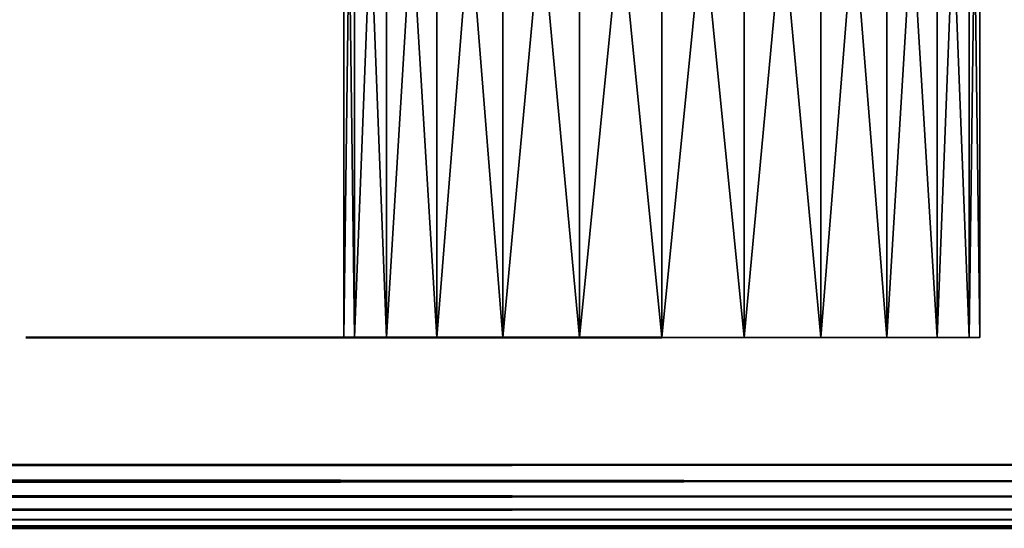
# Model space of a CAD drawing. Header units: millimetres. Extents: x 0 to 359, y -334 to 1.
# Tile 176 of 216: x 328.4 to 343.88, y -312.5 to -304.5. Entities that reach past the tile are written whole.
import ezdxf

# ---------------------------------------------------------------- set-up
doc = ezdxf.new("R2010")
doc.units = ezdxf.units.MM
doc.header["$MEASUREMENT"] = 0
doc.layers.add('0 Misc', color=7, linetype='Continuous', lineweight=35)
doc.layers.add('10 Raster Images', color=7, linetype='Continuous', lineweight=35)

msp = doc.modelspace()

# ---------------------------------------------------------------- linework, layer by layer
at = {"layer": '0 Misc', "color": 160, "linetype": 'Continuous', "lineweight": 25}
for p, q in [((343.33, -309.5, 36.706), (333.5, -309.5, 38)), ((343.5, -309.5, 38), (333.5, -309.5, 38)), ((343.33, -309.5, 68.706), (333.5, -309.5, 70)), ((343.5, -309.5, 70), (333.5, -309.5, 70)), ((343.33, -309.5, 201.706), (333.5, -309.5, 203)), ((343.5, -309.5, 203), (333.5, -309.5, 203)), ((343.33, -309.5, 204.294), (333.5, -309.5, 203)), ((343.33, -309.5, 233.706), (333.5, -309.5, 235)), ((343.5, -309.5, 235), (333.5, -309.5, 235)), ((342.83, -309.5, 35.5), (333.67, -309.5, 36.706)), ((343.33, -309.5, 36.706), (333.67, -309.5, 36.706)), ((343.5, -309.5, 38), (333.67, -309.5, 39.294)), ((343.33, -309.5, 39.294), (333.67, -309.5, 39.294)), ((342.83, -309.5, 67.5), (333.67, -309.5, 68.706)), ((343.33, -309.5, 68.706), (333.67, -309.5, 68.706)), ((343.5, -309.5, 70), (333.67, -309.5, 71.294)), ((343.33, -309.5, 71.294), (333.67, -309.5, 71.294)), ((342.83, -309.5, 200.5), (333.67, -309.5, 201.706)), ((343.33, -309.5, 201.706), (333.67, -309.5, 201.706)), ((343.33, -309.5, 204.294), (333.67, -309.5, 204.294)), ((342.83, -309.5, 232.5), (333.67, -309.5, 233.706)), ((343.33, -309.5, 233.706), (333.67, -309.5, 233.706)), ((343.5, -309.5, 235), (333.67, -309.5, 236.294)), ((343.33, -309.5, 236.294), (333.67, -309.5, 236.294)), ((342.036, -309.5, 34.464), (334.17, -309.5, 35.5)), ((342.83, -309.5, 35.5), (334.17, -309.5, 35.5)), ((343.33, -309.5, 39.294), (334.17, -309.5, 40.5)), ((342.83, -309.5, 40.5), (334.17, -309.5, 40.5)), ((342.036, -309.5, 66.464), (334.17, -309.5, 67.5)), ((342.83, -309.5, 67.5), (334.17, -309.5, 67.5)), ((343.33, -309.5, 71.294), (334.17, -309.5, 72.5)), ((342.83, -309.5, 72.5), (334.17, -309.5, 72.5)), ((342.036, -309.5, 199.464), (334.17, -309.5, 200.5)), ((342.83, -309.5, 200.5), (334.17, -309.5, 200.5)), ((343.33, -309.5, 204.294), (334.17, -309.5, 205.5)), ((342.83, -309.5, 205.5), (334.17, -309.5, 205.5)), ((342.036, -309.5, 231.464), (334.17, -309.5, 232.5)), ((342.83, -309.5, 232.5), (334.17, -309.5, 232.5)), ((343.33, -309.5, 236.294), (334.17, -309.5, 237.5)), ((342.83, -309.5, 237.5), (334.17, -309.5, 237.5)), ((341, -309.5, 33.67), (334.964, -309.5, 34.464)), ((342.036, -309.5, 34.464), (334.964, -309.5, 34.464)), ((342.83, -309.5, 40.5), (334.964, -309.5, 41.536)), ((342.036, -309.5, 41.536), (334.964, -309.5, 41.536)), ((341, -309.5, 65.67), (334.964, -309.5, 66.464)), ((342.036, -309.5, 66.464), (334.964, -309.5, 66.464)), ((342.83, -309.5, 72.5), (334.964, -309.5, 73.536)), ((342.036, -309.5, 73.536), (334.964, -309.5, 73.536)), ((341, -309.5, 198.67), (334.964, -309.5, 199.464)), ((342.036, -309.5, 199.464), (334.964, -309.5, 199.464)), ((342.83, -309.5, 205.5), (334.964, -309.5, 206.536)), ((342.036, -309.5, 206.536), (334.964, -309.5, 206.536)), ((341, -309.5, 230.67), (334.964, -309.5, 231.464)), ((342.036, -309.5, 231.464), (334.964, -309.5, 231.464)), ((342.83, -309.5, 237.5), (334.964, -309.5, 238.536)), ((342.036, -309.5, 238.536), (334.964, -309.5, 238.536)), ((339.794, -309.5, 33.17), (336, -309.5, 33.67)), ((341, -309.5, 33.67), (336, -309.5, 33.67)), ((342.036, -309.5, 41.536), (336, -309.5, 42.33)), ((341, -309.5, 42.33), (336, -309.5, 42.33)), ((339.794, -309.5, 65.17), (336, -309.5, 65.67)), ((341, -309.5, 65.67), (336, -309.5, 65.67)), ((342.036, -309.5, 73.536), (336, -309.5, 74.33)), ((341, -309.5, 74.33), (336, -309.5, 74.33)), ((339.794, -309.5, 198.17), (336, -309.5, 198.67)), ((341, -309.5, 198.67), (336, -309.5, 198.67)), ((342.036, -309.5, 206.536), (336, -309.5, 207.33)), ((341, -309.5, 207.33), (336, -309.5, 207.33)), ((339.794, -309.5, 230.17), (336, -309.5, 230.67)), ((341, -309.5, 230.67), (336, -309.5, 230.67)), ((342.036, -309.5, 238.536), (336, -309.5, 239.33)), ((341, -309.5, 239.33), (336, -309.5, 239.33)), ((339.794, -309.5, 33.17), (337.206, -309.5, 33.17)), ((341, -309.5, 42.33), (337.206, -309.5, 42.83)), ((339.794, -309.5, 42.83), (337.206, -309.5, 42.83)), ((339.794, -309.5, 65.17), (337.206, -309.5, 65.17)), ((341, -309.5, 74.33), (337.206, -309.5, 74.83)), ((339.794, -309.5, 74.83), (337.206, -309.5, 74.83)), ((339.794, -309.5, 198.17), (337.206, -309.5, 198.17)), ((341, -309.5, 207.33), (337.206, -309.5, 207.83)), ((339.794, -309.5, 207.83), (337.206, -309.5, 207.83)), ((339.794, -309.5, 230.17), (337.206, -309.5, 230.17)), ((341, -309.5, 239.33), (337.206, -309.5, 239.83)), ((339.794, -309.5, 239.83), (337.206, -309.5, 239.83)), ((4.5, -312.5, 169), (354.5, -312.5, 329)), ((47.5, -312.5, 301.5), (354.5, -312.5, 329)), ((113, -312.5, 301.5), (354.5, -312.5, 329)), ((114.812, -312.5, 274.239), (354.5, -312.5, 329)), ((114.812, -312.5, 301.261), (354.5, -312.5, 329)), ((116.5, -312.5, 274.938), (354.5, -312.5, 329)), ((116.5, -312.5, 300.562), (354.5, -312.5, 329)), ((117.95, -312.5, 276.05), (354.5, -312.5, 329)), ((117.95, -312.5, 299.45), (354.5, -312.5, 329)), ((119.062, -312.5, 277.5), (354.5, -312.5, 329)), ((119.062, -312.5, 298), (354.5, -312.5, 329)), ((119.761, -312.5, 279.188), (354.5, -312.5, 329)), ((119.761, -312.5, 296.312), (354.5, -312.5, 329)), ((120, -312.5, 281), (354.5, -312.5, 329)), ((120, -312.5, 294.5), (354.5, -312.5, 329))]:
    msp.add_line(p, q, dxfattribs=at).dxf.unprotected_set("ltscale", 0)
at = {"layer": '0 Misc', "color": 160, "linetype": 'Continuous', "lineweight": 50}
for p, q in [((4.5, -311.5, 3), (354.5, -311.5, 3)), ((354.5, -311.5, 165), (4.5, -311.5, 165)), ((4.5, -311.5, 168), (354.5, -311.5, 168)), ((354.5, -311.5, 330), (4.5, -311.5, 330)), ((4.5, -312.5, 164), (354.5, -312.5, 164)), ((354.5, -312.5, 4), (4.5, -312.5, 4)), ((4.5, -312.5, 329), (354.5, -312.5, 329)), ((354.5, -312.5, 169), (4.5, -312.5, 169))]:
    msp.add_line(p, q, dxfattribs=at).dxf.unprotected_set("ltscale", 0)
at = {"layer": '0 Misc', "color": 160, "linetype": 'Continuous', "lineweight": 50, "extrusion": (0, 1, 0)}
for centre in [(-333.5, 38, -309.5), (-333.5, 70, -309.5), (-333.5, 203, -309.5), (-333.5, 235, -309.5)]:
    msp.add_circle(centre, 5, dxfattribs=at).dxf.unprotected_set("ltscale", 0)
at = {"layer": '0 Misc', "color": 7, "lineweight": 25}
for points in [[(333.5, -296.5, 38), (333.67, -309.5, 36.706), (333.67, -296.5, 36.706)], [(333.67, -296.5, 39.294), (333.5, -309.5, 38), (333.5, -296.5, 38)], [(333.67, -296.5, 39.294), (333.67, -309.5, 39.294), (333.5, -309.5, 38)], [(333.5, -296.5, 38), (333.5, -309.5, 38), (333.67, -309.5, 36.706)], [(333.5, -296.5, 70), (333.67, -309.5, 68.706), (333.67, -296.5, 68.706)], [(333.67, -296.5, 71.294), (333.5, -309.5, 70), (333.5, -296.5, 70)], [(333.67, -296.5, 71.294), (333.67, -309.5, 71.294), (333.5, -309.5, 70)], [(333.5, -296.5, 70), (333.5, -309.5, 70), (333.67, -309.5, 68.706)], [(333.5, -296.5, 203), (333.67, -309.5, 201.706), (333.67, -296.5, 201.706)], [(333.67, -296.5, 204.294), (333.5, -309.5, 203), (333.5, -296.5, 203)], [(333.67, -296.5, 204.294), (333.67, -309.5, 204.294), (333.5, -309.5, 203)], [(333.5, -296.5, 203), (333.5, -309.5, 203), (333.67, -309.5, 201.706)], [(333.5, -296.5, 235), (333.67, -309.5, 233.706), (333.67, -296.5, 233.706)], [(333.67, -296.5, 236.294), (333.5, -309.5, 235), (333.5, -296.5, 235)], [(333.67, -296.5, 236.294), (333.67, -309.5, 236.294), (333.5, -309.5, 235)], [(333.5, -296.5, 235), (333.5, -309.5, 235), (333.67, -309.5, 233.706)], [(333.67, -296.5, 39.294), (334.17, -309.5, 40.5), (333.67, -309.5, 39.294)], [(333.67, -296.5, 39.294), (334.17, -296.5, 40.5), (334.17, -309.5, 40.5)], [(333.67, -309.5, 36.706), (334.17, -309.5, 35.5), (334.17, -296.5, 35.5)], [(333.67, -309.5, 36.706), (334.17, -296.5, 35.5), (333.67, -296.5, 36.706)], [(333.67, -296.5, 71.294), (334.17, -309.5, 72.5), (333.67, -309.5, 71.294)], [(333.67, -296.5, 71.294), (334.17, -296.5, 72.5), (334.17, -309.5, 72.5)], [(333.67, -309.5, 68.706), (334.17, -309.5, 67.5), (334.17, -296.5, 67.5)], [(333.67, -309.5, 68.706), (334.17, -296.5, 67.5), (333.67, -296.5, 68.706)], [(333.67, -296.5, 204.294), (334.17, -309.5, 205.5), (333.67, -309.5, 204.294)], [(333.67, -296.5, 204.294), (334.17, -296.5, 205.5), (334.17, -309.5, 205.5)], [(333.67, -309.5, 201.706), (334.17, -309.5, 200.5), (334.17, -296.5, 200.5)], [(333.67, -309.5, 201.706), (334.17, -296.5, 200.5), (333.67, -296.5, 201.706)], [(333.67, -296.5, 236.294), (334.17, -309.5, 237.5), (333.67, -309.5, 236.294)], [(333.67, -296.5, 236.294), (334.17, -296.5, 237.5), (334.17, -309.5, 237.5)], [(333.67, -309.5, 233.706), (334.17, -309.5, 232.5), (334.17, -296.5, 232.5)], [(333.67, -309.5, 233.706), (334.17, -296.5, 232.5), (333.67, -296.5, 233.706)], [(334.17, -309.5, 40.5), (334.17, -296.5, 40.5), (334.964, -296.5, 41.536)], [(334.964, -309.5, 41.536), (334.17, -309.5, 40.5), (334.964, -296.5, 41.536)], [(334.17, -296.5, 35.5), (334.964, -309.5, 34.464), (334.964, -296.5, 34.464)], [(334.17, -296.5, 35.5), (334.17, -309.5, 35.5), (334.964, -309.5, 34.464)], [(334.17, -309.5, 72.5), (334.17, -296.5, 72.5), (334.964, -296.5, 73.536)], [(334.964, -309.5, 73.536), (334.17, -309.5, 72.5), (334.964, -296.5, 73.536)], [(334.17, -296.5, 67.5), (334.964, -309.5, 66.464), (334.964, -296.5, 66.464)], [(334.17, -296.5, 67.5), (334.17, -309.5, 67.5), (334.964, -309.5, 66.464)], [(334.17, -309.5, 205.5), (334.17, -296.5, 205.5), (334.964, -296.5, 206.536)], [(334.964, -309.5, 206.536), (334.17, -309.5, 205.5), (334.964, -296.5, 206.536)], [(334.17, -296.5, 200.5), (334.964, -309.5, 199.464), (334.964, -296.5, 199.464)], [(334.17, -296.5, 200.5), (334.17, -309.5, 200.5), (334.964, -309.5, 199.464)], [(334.17, -309.5, 237.5), (334.17, -296.5, 237.5), (334.964, -296.5, 238.536)], [(334.964, -309.5, 238.536), (334.17, -309.5, 237.5), (334.964, -296.5, 238.536)], [(334.17, -296.5, 232.5), (334.964, -309.5, 231.464), (334.964, -296.5, 231.464)], [(334.17, -296.5, 232.5), (334.17, -309.5, 232.5), (334.964, -309.5, 231.464)], [(336, -296.5, 42.33), (334.964, -309.5, 41.536), (334.964, -296.5, 41.536)], [(336, -309.5, 33.67), (336, -296.5, 33.67), (334.964, -296.5, 34.464)], [(334.964, -309.5, 34.464), (336, -309.5, 33.67), (334.964, -296.5, 34.464)], [(336, -296.5, 42.33), (336, -309.5, 42.33), (334.964, -309.5, 41.536)], [(336, -296.5, 74.33), (334.964, -309.5, 73.536), (334.964, -296.5, 73.536)], [(336, -309.5, 65.67), (336, -296.5, 65.67), (334.964, -296.5, 66.464)], [(334.964, -309.5, 66.464), (336, -309.5, 65.67), (334.964, -296.5, 66.464)], [(336, -296.5, 74.33), (336, -309.5, 74.33), (334.964, -309.5, 73.536)], [(336, -296.5, 207.33), (334.964, -309.5, 206.536), (334.964, -296.5, 206.536)], [(336, -309.5, 198.67), (336, -296.5, 198.67), (334.964, -296.5, 199.464)], [(334.964, -309.5, 199.464), (336, -309.5, 198.67), (334.964, -296.5, 199.464)], [(336, -296.5, 207.33), (336, -309.5, 207.33), (334.964, -309.5, 206.536)], [(336, -296.5, 239.33), (334.964, -309.5, 238.536), (334.964, -296.5, 238.536)], [(336, -309.5, 230.67), (336, -296.5, 230.67), (334.964, -296.5, 231.464)], [(334.964, -309.5, 231.464), (336, -309.5, 230.67), (334.964, -296.5, 231.464)], [(336, -296.5, 239.33), (336, -309.5, 239.33), (334.964, -309.5, 238.536)], [(337.206, -296.5, 42.83), (336, -309.5, 42.33), (336, -296.5, 42.33)], [(337.206, -296.5, 42.83), (337.206, -309.5, 42.83), (336, -309.5, 42.33)], [(337.206, -296.5, 33.17), (336, -296.5, 33.67), (337.206, -309.5, 33.17)], [(337.206, -309.5, 33.17), (336, -296.5, 33.67), (336, -309.5, 33.67)], [(337.206, -296.5, 74.83), (336, -309.5, 74.33), (336, -296.5, 74.33)], [(337.206, -296.5, 74.83), (337.206, -309.5, 74.83), (336, -309.5, 74.33)], [(337.206, -296.5, 65.17), (336, -296.5, 65.67), (337.206, -309.5, 65.17)], [(337.206, -309.5, 65.17), (336, -296.5, 65.67), (336, -309.5, 65.67)], [(337.206, -296.5, 207.83), (336, -309.5, 207.33), (336, -296.5, 207.33)], [(337.206, -296.5, 207.83), (337.206, -309.5, 207.83), (336, -309.5, 207.33)], [(337.206, -296.5, 198.17), (336, -296.5, 198.67), (337.206, -309.5, 198.17)], [(337.206, -309.5, 198.17), (336, -296.5, 198.67), (336, -309.5, 198.67)], [(337.206, -296.5, 239.83), (336, -309.5, 239.33), (336, -296.5, 239.33)], [(337.206, -296.5, 239.83), (337.206, -309.5, 239.83), (336, -309.5, 239.33)], [(337.206, -296.5, 230.17), (336, -296.5, 230.67), (337.206, -309.5, 230.17)], [(337.206, -309.5, 230.17), (336, -296.5, 230.67), (336, -309.5, 230.67)], [(338.5, -309.5, 43), (337.206, -309.5, 42.83), (337.206, -296.5, 42.83)], [(338.5, -309.5, 43), (337.206, -296.5, 42.83), (338.5, -296.5, 43)], [(337.206, -309.5, 33.17), (338.5, -309.5, 33), (338.5, -296.5, 33)], [(337.206, -296.5, 33.17), (337.206, -309.5, 33.17), (338.5, -296.5, 33)], [(338.5, -309.5, 75), (337.206, -309.5, 74.83), (337.206, -296.5, 74.83)], [(338.5, -309.5, 75), (337.206, -296.5, 74.83), (338.5, -296.5, 75)], [(337.206, -309.5, 65.17), (338.5, -309.5, 65), (338.5, -296.5, 65)], [(337.206, -296.5, 65.17), (337.206, -309.5, 65.17), (338.5, -296.5, 65)], [(338.5, -309.5, 208), (337.206, -309.5, 207.83), (337.206, -296.5, 207.83)], [(338.5, -309.5, 208), (337.206, -296.5, 207.83), (338.5, -296.5, 208)], [(337.206, -309.5, 198.17), (338.5, -309.5, 198), (338.5, -296.5, 198)], [(337.206, -296.5, 198.17), (337.206, -309.5, 198.17), (338.5, -296.5, 198)], [(338.5, -309.5, 240), (337.206, -309.5, 239.83), (337.206, -296.5, 239.83)], [(338.5, -309.5, 240), (337.206, -296.5, 239.83), (338.5, -296.5, 240)], [(337.206, -309.5, 230.17), (338.5, -309.5, 230), (338.5, -296.5, 230)], [(337.206, -296.5, 230.17), (337.206, -309.5, 230.17), (338.5, -296.5, 230)], [(339.794, -296.5, 42.83), (338.5, -309.5, 43), (338.5, -296.5, 43)], [(339.794, -309.5, 33.17), (339.794, -296.5, 33.17), (338.5, -296.5, 33)], [(338.5, -309.5, 33), (339.794, -309.5, 33.17), (338.5, -296.5, 33)], [(339.794, -296.5, 42.83), (339.794, -309.5, 42.83), (338.5, -309.5, 43)], [(339.794, -296.5, 74.83), (338.5, -309.5, 75), (338.5, -296.5, 75)], [(339.794, -309.5, 65.17), (339.794, -296.5, 65.17), (338.5, -296.5, 65)], [(338.5, -309.5, 65), (339.794, -309.5, 65.17), (338.5, -296.5, 65)], [(339.794, -296.5, 74.83), (339.794, -309.5, 74.83), (338.5, -309.5, 75)], [(339.794, -296.5, 207.83), (338.5, -309.5, 208), (338.5, -296.5, 208)], [(339.794, -309.5, 198.17), (339.794, -296.5, 198.17), (338.5, -296.5, 198)], [(338.5, -309.5, 198), (339.794, -309.5, 198.17), (338.5, -296.5, 198)], [(339.794, -296.5, 207.83), (339.794, -309.5, 207.83), (338.5, -309.5, 208)], [(339.794, -296.5, 239.83), (338.5, -309.5, 240), (338.5, -296.5, 240)], [(339.794, -309.5, 230.17), (339.794, -296.5, 230.17), (338.5, -296.5, 230)], [(338.5, -309.5, 230), (339.794, -309.5, 230.17), (338.5, -296.5, 230)], [(339.794, -296.5, 239.83), (339.794, -309.5, 239.83), (338.5, -309.5, 240)], [(341, -296.5, 42.33), (339.794, -309.5, 42.83), (339.794, -296.5, 42.83)], [(341, -296.5, 42.33), (341, -309.5, 42.33), (339.794, -309.5, 42.83)], [(341, -296.5, 33.67), (339.794, -296.5, 33.17), (341, -309.5, 33.67)], [(341, -309.5, 33.67), (339.794, -296.5, 33.17), (339.794, -309.5, 33.17)], [(341, -296.5, 74.33), (339.794, -309.5, 74.83), (339.794, -296.5, 74.83)], [(341, -296.5, 74.33), (341, -309.5, 74.33), (339.794, -309.5, 74.83)], [(341, -296.5, 65.67), (339.794, -296.5, 65.17), (341, -309.5, 65.67)], [(341, -309.5, 65.67), (339.794, -296.5, 65.17), (339.794, -309.5, 65.17)], [(341, -296.5, 207.33), (339.794, -309.5, 207.83), (339.794, -296.5, 207.83)], [(341, -296.5, 207.33), (341, -309.5, 207.33), (339.794, -309.5, 207.83)], [(341, -296.5, 198.67), (339.794, -296.5, 198.17), (341, -309.5, 198.67)], [(341, -309.5, 198.67), (339.794, -296.5, 198.17), (339.794, -309.5, 198.17)], [(341, -296.5, 239.33), (339.794, -309.5, 239.83), (339.794, -296.5, 239.83)], [(341, -296.5, 239.33), (341, -309.5, 239.33), (339.794, -309.5, 239.83)], [(341, -296.5, 230.67), (339.794, -296.5, 230.17), (341, -309.5, 230.67)], [(341, -309.5, 230.67), (339.794, -296.5, 230.17), (339.794, -309.5, 230.17)], [(342.036, -309.5, 41.536), (341, -309.5, 42.33), (341, -296.5, 42.33)], [(342.036, -309.5, 41.536), (341, -296.5, 42.33), (342.036, -296.5, 41.536)], [(341, -309.5, 33.67), (342.036, -309.5, 34.464), (342.036, -296.5, 34.464)], [(341, -296.5, 33.67), (341, -309.5, 33.67), (342.036, -296.5, 34.464)], [(342.036, -309.5, 73.536), (341, -309.5, 74.33), (341, -296.5, 74.33)], [(342.036, -309.5, 73.536), (341, -296.5, 74.33), (342.036, -296.5, 73.536)], [(341, -309.5, 65.67), (342.036, -309.5, 66.464), (342.036, -296.5, 66.464)], [(341, -296.5, 65.67), (341, -309.5, 65.67), (342.036, -296.5, 66.464)], [(342.036, -309.5, 206.536), (341, -309.5, 207.33), (341, -296.5, 207.33)], [(342.036, -309.5, 206.536), (341, -296.5, 207.33), (342.036, -296.5, 206.536)], [(341, -309.5, 198.67), (342.036, -309.5, 199.464), (342.036, -296.5, 199.464)], [(341, -296.5, 198.67), (341, -309.5, 198.67), (342.036, -296.5, 199.464)], [(342.036, -309.5, 238.536), (341, -309.5, 239.33), (341, -296.5, 239.33)], [(342.036, -309.5, 238.536), (341, -296.5, 239.33), (342.036, -296.5, 238.536)], [(341, -309.5, 230.67), (342.036, -309.5, 231.464), (342.036, -296.5, 231.464)], [(341, -296.5, 230.67), (341, -309.5, 230.67), (342.036, -296.5, 231.464)], [(342.83, -296.5, 40.5), (342.036, -309.5, 41.536), (342.036, -296.5, 41.536)], [(342.83, -309.5, 35.5), (342.83, -296.5, 35.5), (342.036, -296.5, 34.464)], [(342.036, -309.5, 34.464), (342.83, -309.5, 35.5), (342.036, -296.5, 34.464)], [(342.83, -296.5, 40.5), (342.83, -309.5, 40.5), (342.036, -309.5, 41.536)], [(342.83, -296.5, 72.5), (342.036, -309.5, 73.536), (342.036, -296.5, 73.536)], [(342.83, -309.5, 67.5), (342.83, -296.5, 67.5), (342.036, -296.5, 66.464)], [(342.036, -309.5, 66.464), (342.83, -309.5, 67.5), (342.036, -296.5, 66.464)], [(342.83, -296.5, 72.5), (342.83, -309.5, 72.5), (342.036, -309.5, 73.536)], [(342.83, -296.5, 205.5), (342.036, -309.5, 206.536), (342.036, -296.5, 206.536)], [(342.83, -309.5, 200.5), (342.83, -296.5, 200.5), (342.036, -296.5, 199.464)], [(342.036, -309.5, 199.464), (342.83, -309.5, 200.5), (342.036, -296.5, 199.464)], [(342.83, -296.5, 205.5), (342.83, -309.5, 205.5), (342.036, -309.5, 206.536)], [(342.83, -296.5, 237.5), (342.036, -309.5, 238.536), (342.036, -296.5, 238.536)], [(342.83, -309.5, 232.5), (342.83, -296.5, 232.5), (342.036, -296.5, 231.464)], [(342.036, -309.5, 231.464), (342.83, -309.5, 232.5), (342.036, -296.5, 231.464)], [(342.83, -296.5, 237.5), (342.83, -309.5, 237.5), (342.036, -309.5, 238.536)], [(343.33, -296.5, 39.294), (342.83, -309.5, 40.5), (342.83, -296.5, 40.5)], [(343.33, -296.5, 39.294), (343.33, -309.5, 39.294), (342.83, -309.5, 40.5)], [(343.33, -296.5, 36.706), (342.83, -296.5, 35.5), (343.33, -309.5, 36.706)], [(343.33, -309.5, 36.706), (342.83, -296.5, 35.5), (342.83, -309.5, 35.5)], [(343.33, -296.5, 71.294), (342.83, -309.5, 72.5), (342.83, -296.5, 72.5)], [(343.33, -296.5, 71.294), (343.33, -309.5, 71.294), (342.83, -309.5, 72.5)], [(343.33, -296.5, 68.706), (342.83, -296.5, 67.5), (343.33, -309.5, 68.706)], [(343.33, -309.5, 68.706), (342.83, -296.5, 67.5), (342.83, -309.5, 67.5)], [(343.33, -296.5, 204.294), (342.83, -309.5, 205.5), (342.83, -296.5, 205.5)], [(343.33, -296.5, 204.294), (343.33, -309.5, 204.294), (342.83, -309.5, 205.5)], [(343.33, -296.5, 201.706), (342.83, -296.5, 200.5), (343.33, -309.5, 201.706)], [(343.33, -309.5, 201.706), (342.83, -296.5, 200.5), (342.83, -309.5, 200.5)], [(343.33, -296.5, 236.294), (342.83, -309.5, 237.5), (342.83, -296.5, 237.5)], [(343.33, -296.5, 236.294), (343.33, -309.5, 236.294), (342.83, -309.5, 237.5)], [(343.33, -296.5, 233.706), (342.83, -296.5, 232.5), (343.33, -309.5, 233.706)], [(343.33, -309.5, 233.706), (342.83, -296.5, 232.5), (342.83, -309.5, 232.5)], [(343.5, -309.5, 38), (343.33, -309.5, 39.294), (343.33, -296.5, 39.294)], [(343.5, -309.5, 38), (343.33, -296.5, 39.294), (343.5, -296.5, 38)], [(343.33, -309.5, 36.706), (343.5, -309.5, 38), (343.5, -296.5, 38)], [(343.33, -296.5, 36.706), (343.33, -309.5, 36.706), (343.5, -296.5, 38)], [(343.5, -309.5, 70), (343.33, -309.5, 71.294), (343.33, -296.5, 71.294)], [(343.5, -309.5, 70), (343.33, -296.5, 71.294), (343.5, -296.5, 70)], [(343.33, -309.5, 68.706), (343.5, -309.5, 70), (343.5, -296.5, 70)], [(343.33, -296.5, 68.706), (343.33, -309.5, 68.706), (343.5, -296.5, 70)], [(343.5, -309.5, 203), (343.33, -309.5, 204.294), (343.33, -296.5, 204.294)], [(343.5, -309.5, 203), (343.33, -296.5, 204.294), (343.5, -296.5, 203)], [(343.33, -309.5, 201.706), (343.5, -309.5, 203), (343.5, -296.5, 203)], [(343.33, -296.5, 201.706), (343.33, -309.5, 201.706), (343.5, -296.5, 203)], [(343.5, -309.5, 235), (343.33, -309.5, 236.294), (343.33, -296.5, 236.294)], [(343.5, -309.5, 235), (343.33, -296.5, 236.294), (343.5, -296.5, 235)], [(343.33, -309.5, 233.706), (343.5, -309.5, 235), (343.5, -296.5, 235)], [(343.33, -296.5, 233.706), (343.33, -309.5, 233.706), (343.5, -296.5, 235)], [(343.33, -309.5, 36.706), (333.67, -309.5, 36.706), (333.5, -309.5, 38)], [(343.33, -309.5, 36.706), (333.5, -309.5, 38), (343.5, -309.5, 38)], [(343.5, -309.5, 38), (333.5, -309.5, 38), (333.67, -309.5, 39.294)], [(343.33, -309.5, 68.706), (333.67, -309.5, 68.706), (333.5, -309.5, 70)], [(343.33, -309.5, 68.706), (333.5, -309.5, 70), (343.5, -309.5, 70)], [(343.5, -309.5, 70), (333.5, -309.5, 70), (333.67, -309.5, 71.294)], [(343.33, -309.5, 201.706), (333.67, -309.5, 201.706), (333.5, -309.5, 203)], [(343.33, -309.5, 201.706), (333.5, -309.5, 203), (343.5, -309.5, 203)], [(343.5, -309.5, 203), (333.5, -309.5, 203), (343.33, -309.5, 204.294)], [(343.33, -309.5, 204.294), (333.5, -309.5, 203), (333.67, -309.5, 204.294)], [(343.33, -309.5, 233.706), (333.67, -309.5, 233.706), (333.5, -309.5, 235)], [(343.33, -309.5, 233.706), (333.5, -309.5, 235), (343.5, -309.5, 235)], [(343.5, -309.5, 235), (333.5, -309.5, 235), (333.67, -309.5, 236.294)], [(342.83, -309.5, 35.5), (334.17, -309.5, 35.5), (333.67, -309.5, 36.706)], [(342.83, -309.5, 35.5), (333.67, -309.5, 36.706), (343.33, -309.5, 36.706)], [(343.5, -309.5, 38), (333.67, -309.5, 39.294), (343.33, -309.5, 39.294)], [(343.33, -309.5, 39.294), (333.67, -309.5, 39.294), (334.17, -309.5, 40.5)], [(342.83, -309.5, 67.5), (334.17, -309.5, 67.5), (333.67, -309.5, 68.706)], [(342.83, -309.5, 67.5), (333.67, -309.5, 68.706), (343.33, -309.5, 68.706)], [(343.5, -309.5, 70), (333.67, -309.5, 71.294), (343.33, -309.5, 71.294)], [(343.33, -309.5, 71.294), (333.67, -309.5, 71.294), (334.17, -309.5, 72.5)], [(342.83, -309.5, 200.5), (334.17, -309.5, 200.5), (333.67, -309.5, 201.706)], [(342.83, -309.5, 200.5), (333.67, -309.5, 201.706), (343.33, -309.5, 201.706)], [(343.33, -309.5, 204.294), (333.67, -309.5, 204.294), (334.17, -309.5, 205.5)], [(342.83, -309.5, 232.5), (334.17, -309.5, 232.5), (333.67, -309.5, 233.706)], [(342.83, -309.5, 232.5), (333.67, -309.5, 233.706), (343.33, -309.5, 233.706)], [(343.5, -309.5, 235), (333.67, -309.5, 236.294), (343.33, -309.5, 236.294)], [(343.33, -309.5, 236.294), (333.67, -309.5, 236.294), (334.17, -309.5, 237.5)], [(342.036, -309.5, 34.464), (334.964, -309.5, 34.464), (334.17, -309.5, 35.5)], [(342.036, -309.5, 34.464), (334.17, -309.5, 35.5), (342.83, -309.5, 35.5)], [(343.33, -309.5, 39.294), (334.17, -309.5, 40.5), (342.83, -309.5, 40.5)], [(342.83, -309.5, 40.5), (334.17, -309.5, 40.5), (334.964, -309.5, 41.536)], [(342.036, -309.5, 66.464), (334.964, -309.5, 66.464), (334.17, -309.5, 67.5)], [(342.036, -309.5, 66.464), (334.17, -309.5, 67.5), (342.83, -309.5, 67.5)], [(343.33, -309.5, 71.294), (334.17, -309.5, 72.5), (342.83, -309.5, 72.5)], [(342.83, -309.5, 72.5), (334.17, -309.5, 72.5), (334.964, -309.5, 73.536)], [(342.036, -309.5, 199.464), (334.964, -309.5, 199.464), (334.17, -309.5, 200.5)], [(342.036, -309.5, 199.464), (334.17, -309.5, 200.5), (342.83, -309.5, 200.5)], [(343.33, -309.5, 204.294), (334.17, -309.5, 205.5), (342.83, -309.5, 205.5)], [(342.83, -309.5, 205.5), (334.17, -309.5, 205.5), (334.964, -309.5, 206.536)], [(342.036, -309.5, 231.464), (334.964, -309.5, 231.464), (334.17, -309.5, 232.5)], [(342.036, -309.5, 231.464), (334.17, -309.5, 232.5), (342.83, -309.5, 232.5)], [(343.33, -309.5, 236.294), (334.17, -309.5, 237.5), (342.83, -309.5, 237.5)], [(342.83, -309.5, 237.5), (334.17, -309.5, 237.5), (334.964, -309.5, 238.536)], [(341, -309.5, 33.67), (336, -309.5, 33.67), (334.964, -309.5, 34.464)], [(341, -309.5, 33.67), (334.964, -309.5, 34.464), (342.036, -309.5, 34.464)], [(342.83, -309.5, 40.5), (334.964, -309.5, 41.536), (342.036, -309.5, 41.536)], [(342.036, -309.5, 41.536), (334.964, -309.5, 41.536), (336, -309.5, 42.33)], [(341, -309.5, 65.67), (336, -309.5, 65.67), (334.964, -309.5, 66.464)], [(341, -309.5, 65.67), (334.964, -309.5, 66.464), (342.036, -309.5, 66.464)], [(342.83, -309.5, 72.5), (334.964, -309.5, 73.536), (342.036, -309.5, 73.536)], [(342.036, -309.5, 73.536), (334.964, -309.5, 73.536), (336, -309.5, 74.33)], [(341, -309.5, 198.67), (336, -309.5, 198.67), (334.964, -309.5, 199.464)], [(341, -309.5, 198.67), (334.964, -309.5, 199.464), (342.036, -309.5, 199.464)], [(342.83, -309.5, 205.5), (334.964, -309.5, 206.536), (342.036, -309.5, 206.536)], [(342.036, -309.5, 206.536), (334.964, -309.5, 206.536), (336, -309.5, 207.33)], [(341, -309.5, 230.67), (336, -309.5, 230.67), (334.964, -309.5, 231.464)], [(341, -309.5, 230.67), (334.964, -309.5, 231.464), (342.036, -309.5, 231.464)], [(342.83, -309.5, 237.5), (334.964, -309.5, 238.536), (342.036, -309.5, 238.536)], [(342.036, -309.5, 238.536), (334.964, -309.5, 238.536), (336, -309.5, 239.33)], [(339.794, -309.5, 33.17), (337.206, -309.5, 33.17), (336, -309.5, 33.67)], [(339.794, -309.5, 33.17), (336, -309.5, 33.67), (341, -309.5, 33.67)], [(342.036, -309.5, 41.536), (336, -309.5, 42.33), (341, -309.5, 42.33)], [(341, -309.5, 42.33), (336, -309.5, 42.33), (337.206, -309.5, 42.83)], [(339.794, -309.5, 65.17), (337.206, -309.5, 65.17), (336, -309.5, 65.67)], [(339.794, -309.5, 65.17), (336, -309.5, 65.67), (341, -309.5, 65.67)], [(342.036, -309.5, 73.536), (336, -309.5, 74.33), (341, -309.5, 74.33)], [(341, -309.5, 74.33), (336, -309.5, 74.33), (337.206, -309.5, 74.83)], [(339.794, -309.5, 198.17), (337.206, -309.5, 198.17), (336, -309.5, 198.67)], [(339.794, -309.5, 198.17), (336, -309.5, 198.67), (341, -309.5, 198.67)], [(342.036, -309.5, 206.536), (336, -309.5, 207.33), (341, -309.5, 207.33)], [(341, -309.5, 207.33), (336, -309.5, 207.33), (337.206, -309.5, 207.83)], [(339.794, -309.5, 230.17), (337.206, -309.5, 230.17), (336, -309.5, 230.67)], [(339.794, -309.5, 230.17), (336, -309.5, 230.67), (341, -309.5, 230.67)], [(342.036, -309.5, 238.536), (336, -309.5, 239.33), (341, -309.5, 239.33)], [(341, -309.5, 239.33), (336, -309.5, 239.33), (337.206, -309.5, 239.83)], [(337.206, -309.5, 33.17), (339.794, -309.5, 33.17), (338.5, -309.5, 33)], [(341, -309.5, 42.33), (337.206, -309.5, 42.83), (339.794, -309.5, 42.83)], [(339.794, -309.5, 42.83), (337.206, -309.5, 42.83), (338.5, -309.5, 43)], [(337.206, -309.5, 65.17), (339.794, -309.5, 65.17), (338.5, -309.5, 65)], [(341, -309.5, 74.33), (337.206, -309.5, 74.83), (339.794, -309.5, 74.83)], [(339.794, -309.5, 74.83), (337.206, -309.5, 74.83), (338.5, -309.5, 75)], [(337.206, -309.5, 198.17), (339.794, -309.5, 198.17), (338.5, -309.5, 198)], [(341, -309.5, 207.33), (337.206, -309.5, 207.83), (339.794, -309.5, 207.83)], [(339.794, -309.5, 207.83), (337.206, -309.5, 207.83), (338.5, -309.5, 208)], [(337.206, -309.5, 230.17), (339.794, -309.5, 230.17), (338.5, -309.5, 230)], [(341, -309.5, 239.33), (337.206, -309.5, 239.83), (339.794, -309.5, 239.83)], [(339.794, -309.5, 239.83), (337.206, -309.5, 239.83), (338.5, -309.5, 240)], [(4.5, -311.759, 3.034), (4.5, -311.5, 3), (354.5, -311.759, 3.034)], [(354.5, -311.759, 3.034), (4.5, -311.5, 3), (354.5, -311.5, 3)], [(354.5, -311.759, 164.966), (354.5, -311.5, 165), (4.5, -311.759, 164.966)], [(4.5, -311.759, 164.966), (354.5, -311.5, 165), (4.5, -311.5, 165)], [(4.5, -311.759, 168.034), (4.5, -311.5, 168), (354.5, -311.759, 168.034)], [(354.5, -311.759, 168.034), (4.5, -311.5, 168), (354.5, -311.5, 168)], [(354.5, -311.759, 329.966), (354.5, -311.5, 330), (4.5, -311.759, 329.966)], [(4.5, -311.759, 329.966), (354.5, -311.5, 330), (4.5, -311.5, 330)], [(354.5, -311.759, 3.034), (354.5, -312, 3.134), (4.5, -312, 3.134)], [(4.5, -311.759, 3.034), (354.5, -311.759, 3.034), (4.5, -312, 3.134)], [(4.5, -311.759, 164.966), (4.5, -312, 164.866), (354.5, -312, 164.866)], [(354.5, -311.759, 164.966), (4.5, -311.759, 164.966), (354.5, -312, 164.866)], [(354.5, -311.759, 168.034), (354.5, -312, 168.134), (4.5, -312, 168.134)], [(4.5, -311.759, 168.034), (354.5, -311.759, 168.034), (4.5, -312, 168.134)], [(4.5, -311.759, 329.966), (4.5, -312, 329.866), (354.5, -312, 329.866)], [(354.5, -311.759, 329.966), (4.5, -311.759, 329.966), (354.5, -312, 329.866)], [(354.5, -312.207, 3.293), (4.5, -312.207, 3.293), (4.5, -312, 3.134)], [(354.5, -312, 3.134), (354.5, -312.207, 3.293), (4.5, -312, 3.134)], [(4.5, -312.207, 164.707), (354.5, -312.207, 164.707), (354.5, -312, 164.866)], [(4.5, -312, 164.866), (4.5, -312.207, 164.707), (354.5, -312, 164.866)], [(354.5, -312.207, 168.293), (4.5, -312.207, 168.293), (4.5, -312, 168.134)], [(354.5, -312, 168.134), (354.5, -312.207, 168.293), (4.5, -312, 168.134)], [(4.5, -312.207, 329.707), (354.5, -312.207, 329.707), (354.5, -312, 329.866)], [(4.5, -312, 329.866), (4.5, -312.207, 329.707), (354.5, -312, 329.866)], [(4.5, -312.366, 3.5), (4.5, -312.207, 3.293), (354.5, -312.366, 3.5)], [(354.5, -312.366, 3.5), (4.5, -312.207, 3.293), (354.5, -312.207, 3.293)], [(354.5, -312.366, 164.5), (354.5, -312.207, 164.707), (4.5, -312.366, 164.5)], [(4.5, -312.366, 164.5), (354.5, -312.207, 164.707), (4.5, -312.207, 164.707)], [(4.5, -312.366, 168.5), (4.5, -312.207, 168.293), (354.5, -312.366, 168.5)], [(354.5, -312.366, 168.5), (4.5, -312.207, 168.293), (354.5, -312.207, 168.293)], [(354.5, -312.366, 329.5), (354.5, -312.207, 329.707), (4.5, -312.366, 329.5)], [(4.5, -312.366, 329.5), (354.5, -312.207, 329.707), (4.5, -312.207, 329.707)], [(354.5, -312.366, 3.5), (354.5, -312.466, 3.741), (4.5, -312.466, 3.741)], [(4.5, -312.366, 3.5), (354.5, -312.366, 3.5), (4.5, -312.466, 3.741)], [(4.5, -312.366, 164.5), (4.5, -312.466, 164.259), (354.5, -312.466, 164.259)], [(354.5, -312.366, 164.5), (4.5, -312.366, 164.5), (354.5, -312.466, 164.259)], [(354.5, -312.366, 168.5), (354.5, -312.466, 168.741), (4.5, -312.466, 168.741)], [(4.5, -312.366, 168.5), (354.5, -312.366, 168.5), (4.5, -312.466, 168.741)], [(4.5, -312.366, 329.5), (4.5, -312.466, 329.259), (354.5, -312.466, 329.259)], [(354.5, -312.366, 329.5), (4.5, -312.366, 329.5), (354.5, -312.466, 329.259)], [(354.5, -312.5, 4), (4.5, -312.5, 4), (4.5, -312.466, 3.741)], [(354.5, -312.466, 3.741), (354.5, -312.5, 4), (4.5, -312.466, 3.741)], [(4.5, -312.5, 164), (354.5, -312.5, 164), (354.5, -312.466, 164.259)], [(4.5, -312.466, 164.259), (4.5, -312.5, 164), (354.5, -312.466, 164.259)], [(354.5, -312.5, 169), (4.5, -312.5, 169), (4.5, -312.466, 168.741)], [(354.5, -312.466, 168.741), (354.5, -312.5, 169), (4.5, -312.466, 168.741)], [(4.5, -312.5, 329), (354.5, -312.5, 329), (354.5, -312.466, 329.259)], [(4.5, -312.466, 329.259), (4.5, -312.5, 329), (354.5, -312.466, 329.259)], [(354.5, -312.5, 329), (4.5, -312.5, 169), (354.5, -312.5, 169)], [(4.5, -312.5, 169), (354.5, -312.5, 329), (114.812, -312.5, 274.239)], [(4.5, -312.5, 329), (47.5, -312.5, 301.5), (354.5, -312.5, 329)], [(113, -312.5, 301.5), (354.5, -312.5, 329), (47.5, -312.5, 301.5)], [(114.812, -312.5, 301.261), (354.5, -312.5, 329), (113, -312.5, 301.5)], [(114.812, -312.5, 274.239), (354.5, -312.5, 329), (116.5, -312.5, 274.938)], [(116.5, -312.5, 300.562), (354.5, -312.5, 329), (114.812, -312.5, 301.261)], [(116.5, -312.5, 274.938), (354.5, -312.5, 329), (117.95, -312.5, 276.05)], [(117.95, -312.5, 299.45), (354.5, -312.5, 329), (116.5, -312.5, 300.562)], [(117.95, -312.5, 276.05), (354.5, -312.5, 329), (119.062, -312.5, 277.5)], [(119.062, -312.5, 298), (354.5, -312.5, 329), (117.95, -312.5, 299.45)], [(119.062, -312.5, 277.5), (354.5, -312.5, 329), (119.761, -312.5, 279.188)], [(119.761, -312.5, 296.312), (354.5, -312.5, 329), (119.062, -312.5, 298)], [(119.761, -312.5, 279.188), (354.5, -312.5, 329), (120, -312.5, 281)], [(120, -312.5, 294.5), (354.5, -312.5, 329), (119.761, -312.5, 296.312)], [(120, -312.5, 281), (354.5, -312.5, 329), (120, -312.5, 294.5)]]:
    msp.add_3dface(points, dxfattribs=at)
for points, invisible_edges in [([(354.5, -297.5, 3), (4.5, -311.5, 3), (4.5, -297.5, 3)], 1), ([(354.5, -297.5, 3), (354.5, -311.5, 3), (4.5, -311.5, 3)], 12), ([(4.5, -297.5, 165), (354.5, -311.5, 165), (354.5, -297.5, 165)], 1), ([(4.5, -297.5, 165), (4.5, -311.5, 165), (354.5, -311.5, 165)], 12), ([(354.5, -297.5, 168), (4.5, -311.5, 168), (4.5, -297.5, 168)], 1), ([(354.5, -297.5, 168), (354.5, -311.5, 168), (4.5, -311.5, 168)], 12), ([(4.5, -297.5, 330), (354.5, -311.5, 330), (354.5, -297.5, 330)], 1), ([(4.5, -297.5, 330), (4.5, -311.5, 330), (354.5, -311.5, 330)], 12), ([(4.5, -312.5, 164), (354.5, -312.5, 4), (354.5, -312.5, 164)], 1), ([(4.5, -312.5, 164), (4.5, -312.5, 4), (354.5, -312.5, 4)], 12)]:
    msp.add_3dface(points, dxfattribs=dict(at, invisible_edges=invisible_edges))
at = {"layer": '10 Raster Images', "color": 160, "linetype": 'Continuous', "lineweight": 25}
for p, q in [((333.5, -309.5, 38), (333.67, -309.5, 36.706)), ((333.67, -309.5, 39.294), (333.5, -309.5, 38)), ((333.5, -309.5, 70), (333.67, -309.5, 68.706)), ((333.67, -309.5, 71.294), (333.5, -309.5, 70)), ((333.5, -309.5, 203), (333.67, -309.5, 201.706)), ((333.67, -309.5, 204.294), (333.5, -309.5, 203)), ((333.5, -309.5, 235), (333.67, -309.5, 233.706)), ((333.67, -309.5, 236.294), (333.5, -309.5, 235)), ((333.67, -309.5, 36.706), (334.17, -309.5, 35.5)), ((334.17, -309.5, 40.5), (333.67, -309.5, 39.294)), ((333.67, -309.5, 68.706), (334.17, -309.5, 67.5)), ((334.17, -309.5, 72.5), (333.67, -309.5, 71.294)), ((333.67, -309.5, 201.706), (334.17, -309.5, 200.5)), ((334.17, -309.5, 205.5), (333.67, -309.5, 204.294)), ((333.67, -309.5, 233.706), (334.17, -309.5, 232.5)), ((334.17, -309.5, 237.5), (333.67, -309.5, 236.294)), ((334.17, -309.5, 35.5), (334.964, -309.5, 34.464)), ((334.964, -309.5, 41.536), (334.17, -309.5, 40.5)), ((334.17, -309.5, 67.5), (334.964, -309.5, 66.464)), ((334.964, -309.5, 73.536), (334.17, -309.5, 72.5)), ((334.17, -309.5, 200.5), (334.964, -309.5, 199.464)), ((334.964, -309.5, 206.536), (334.17, -309.5, 205.5)), ((334.17, -309.5, 232.5), (334.964, -309.5, 231.464)), ((334.964, -309.5, 238.536), (334.17, -309.5, 237.5)), ((334.964, -309.5, 34.464), (336, -309.5, 33.67)), ((336, -309.5, 42.33), (334.964, -309.5, 41.536)), ((334.964, -309.5, 66.464), (336, -309.5, 65.67)), ((336, -309.5, 74.33), (334.964, -309.5, 73.536)), ((334.964, -309.5, 199.464), (336, -309.5, 198.67)), ((336, -309.5, 207.33), (334.964, -309.5, 206.536)), ((334.964, -309.5, 231.464), (336, -309.5, 230.67)), ((336, -309.5, 239.33), (334.964, -309.5, 238.536)), ((336, -309.5, 33.67), (337.206, -309.5, 33.17)), ((337.206, -309.5, 42.83), (336, -309.5, 42.33)), ((336, -309.5, 65.67), (337.206, -309.5, 65.17)), ((337.206, -309.5, 74.83), (336, -309.5, 74.33)), ((336, -309.5, 198.67), (337.206, -309.5, 198.17)), ((337.206, -309.5, 207.83), (336, -309.5, 207.33)), ((336, -309.5, 230.67), (337.206, -309.5, 230.17)), ((337.206, -309.5, 239.83), (336, -309.5, 239.33)), ((337.206, -309.5, 33.17), (338.5, -309.5, 33)), ((338.5, -309.5, 43), (337.206, -309.5, 42.83)), ((337.206, -309.5, 65.17), (338.5, -309.5, 65)), ((338.5, -309.5, 75), (337.206, -309.5, 74.83)), ((337.206, -309.5, 198.17), (338.5, -309.5, 198)), ((338.5, -309.5, 208), (337.206, -309.5, 207.83)), ((337.206, -309.5, 230.17), (338.5, -309.5, 230)), ((338.5, -309.5, 240), (337.206, -309.5, 239.83)), ((338.5, -309.5, 33), (339.794, -309.5, 33.17)), ((339.794, -309.5, 42.83), (338.5, -309.5, 43)), ((338.5, -309.5, 65), (339.794, -309.5, 65.17)), ((339.794, -309.5, 74.83), (338.5, -309.5, 75)), ((338.5, -309.5, 198), (339.794, -309.5, 198.17)), ((339.794, -309.5, 207.83), (338.5, -309.5, 208)), ((338.5, -309.5, 230), (339.794, -309.5, 230.17)), ((339.794, -309.5, 239.83), (338.5, -309.5, 240)), ((339.794, -309.5, 33.17), (341, -309.5, 33.67)), ((341, -309.5, 42.33), (339.794, -309.5, 42.83)), ((339.794, -309.5, 65.17), (341, -309.5, 65.67)), ((341, -309.5, 74.33), (339.794, -309.5, 74.83)), ((339.794, -309.5, 198.17), (341, -309.5, 198.67)), ((341, -309.5, 207.33), (339.794, -309.5, 207.83)), ((339.794, -309.5, 230.17), (341, -309.5, 230.67)), ((341, -309.5, 239.33), (339.794, -309.5, 239.83)), ((341, -309.5, 33.67), (342.036, -309.5, 34.464)), ((342.036, -309.5, 41.536), (341, -309.5, 42.33)), ((341, -309.5, 65.67), (342.036, -309.5, 66.464)), ((342.036, -309.5, 73.536), (341, -309.5, 74.33)), ((341, -309.5, 198.67), (342.036, -309.5, 199.464)), ((342.036, -309.5, 206.536), (341, -309.5, 207.33)), ((341, -309.5, 230.67), (342.036, -309.5, 231.464)), ((342.036, -309.5, 238.536), (341, -309.5, 239.33)), ((342.036, -309.5, 34.464), (342.83, -309.5, 35.5)), ((342.83, -309.5, 40.5), (342.036, -309.5, 41.536)), ((342.036, -309.5, 66.464), (342.83, -309.5, 67.5)), ((342.83, -309.5, 72.5), (342.036, -309.5, 73.536)), ((342.036, -309.5, 199.464), (342.83, -309.5, 200.5)), ((342.83, -309.5, 205.5), (342.036, -309.5, 206.536)), ((342.036, -309.5, 231.464), (342.83, -309.5, 232.5)), ((342.83, -309.5, 237.5), (342.036, -309.5, 238.536)), ((342.83, -309.5, 35.5), (343.33, -309.5, 36.706)), ((343.33, -309.5, 39.294), (342.83, -309.5, 40.5)), ((342.83, -309.5, 67.5), (343.33, -309.5, 68.706)), ((343.33, -309.5, 71.294), (342.83, -309.5, 72.5)), ((342.83, -309.5, 200.5), (343.33, -309.5, 201.706)), ((343.33, -309.5, 204.294), (342.83, -309.5, 205.5)), ((342.83, -309.5, 232.5), (343.33, -309.5, 233.706)), ((343.33, -309.5, 236.294), (342.83, -309.5, 237.5)), ((343.33, -309.5, 36.706), (343.5, -309.5, 38)), ((343.5, -309.5, 38), (343.33, -309.5, 39.294)), ((343.33, -309.5, 68.706), (343.5, -309.5, 70)), ((343.5, -309.5, 70), (343.33, -309.5, 71.294)), ((343.33, -309.5, 201.706), (343.5, -309.5, 203)), ((343.5, -309.5, 203), (343.33, -309.5, 204.294)), ((343.33, -309.5, 233.706), (343.5, -309.5, 235)), ((343.5, -309.5, 235), (343.33, -309.5, 236.294)), ((354.5, -312.5, 169), (4.5, -312.5, 169)), ((4.5, -312.5, 329), (354.5, -312.5, 329))]:
    msp.add_line(p, q, dxfattribs=at).dxf.unprotected_set("ltscale", 0)

doc.saveas('drawing.dxf')
